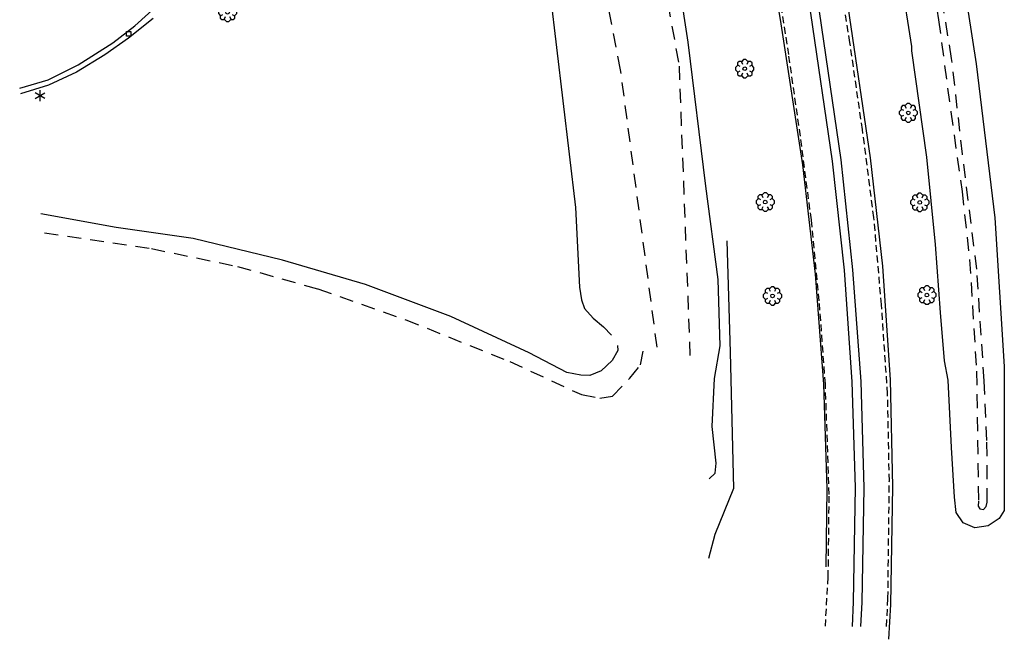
# Model space of a CAD drawing. Extents: x 99796 to 103543, y 406299 to 407646.
# Tile 64 of 85: x 102232 to 102339, y 406299 to 406366. Entities that reach past the tile are written whole.
import ezdxf

# ---------------------------------------------------------------- set-up
doc = ezdxf.new("R2010")
doc.units = 0
doc.linetypes.add('Mi-knt-strp', pattern=[1.15, 0.75, -0.4])
doc.linetypes.add('Slootbodem', pattern=[2.5, 1.5, -1])
for name, color, linetype in [('1101', 252, 'CONTINUOUS'), ('1106', 252, 'CONTINUOUS'), ('1110', 252, 'CONTINUOUS'), ('1202', 252, 'CONTINUOUS'), ('1207', 252, 'Mi-knt-strp'), ('1404', 252, 'CONTINUOUS'), ('1406', 252, 'Slootbodem'), ('2011', 252, 'Raster'), ('2701', 252, 'CONTINUOUS'), ('2901', 252, 'CONTINUOUS'), ('3605', 252, 'CONTINUOUS')]:
    doc.layers.add(name, color=color, linetype=linetype)
doc.linetypes.add('Raster', pattern='A,4,-1,[1,dgnlstyle.shx,S=0.004,R=0,X=0,Y=0],-1', length=6)

# ---------------------------------------------------------------- blocks, each defined once
blk = doc.blocks.new('LICHTMAST', base_point=(106423.199838, 404577.892233))
at = {"layer": '2701'}
for points in [[(106423.199838, 404577.292233, 0), (106423.199838, 404578.492233, 0)], [(106422.680222, 404577.592233, 0), (106423.719453, 404578.192234, 0)], [(106423.719453, 404577.592234, 0), (106422.680222, 404578.192233, 0)]]:
    blk.add_polyline3d(points, dxfattribs=at)
blk = doc.blocks.new('STRAATKOLK', base_point=(97500.879966, 403507.602474))
at = {"layer": '3605'}
blk.add_polyline3d([(97500.629966, 403507.352474, 0), (97500.629966, 403507.852474, 0), (97501.129966, 403507.852474, 0), (97501.129966, 403507.352474, 0)], close=True, dxfattribs=at)
blk = doc.blocks.new('BOOM', base_point=(97503.821083, 403507.602474))
at = {"layer": '2901'}
for points in [[(97504.071083, 403508.102474, 0), (97504.196083, 403508.352474, 0), (97503.946083, 403508.602474, 0), (97503.696083, 403508.602474, 0), (97503.446083, 403508.352474, 0), (97503.571083, 403508.102474, 0)], [(97503.321083, 403507.852474, 0), (97503.071083, 403507.977474, 0), (97502.821083, 403507.727474, 0), (97502.821083, 403507.477474, 0), (97503.071083, 403507.227474, 0), (97503.321083, 403507.352474, 0)], [(97503.491578, 403508.39797, 0), (97503.202364, 403508.39797, 0), (97503.025588, 403508.221193, 0), (97503.025588, 403507.931979, 0)], [(97504.616578, 403507.931979, 0), (97504.616578, 403508.221193, 0), (97504.439801, 403508.39797, 0), (97504.150588, 403508.39797, 0)], [(97504.321083, 403507.352474, 0), (97504.571083, 403507.227474, 0), (97504.821083, 403507.477474, 0), (97504.821083, 403507.727474, 0), (97504.571083, 403507.977474, 0), (97504.321083, 403507.852474, 0)], [(97503.025588, 403507.27297, 0), (97503.025588, 403506.983756, 0), (97503.202364, 403506.806979, 0), (97503.491578, 403506.806979, 0)], [(97503.571083, 403507.102474, 0), (97503.446083, 403506.852474, 0), (97503.696083, 403506.602474, 0), (97503.946083, 403506.602474, 0), (97504.196083, 403506.852474, 0), (97504.071083, 403507.102474, 0)], [(97504.150588, 403506.806979, 0), (97504.439801, 403506.806979, 0), (97504.616578, 403506.983756, 0), (97504.616578, 403507.27297, 0)]]:
    blk.add_polyline3d(points, dxfattribs=at)
blk.add_circle((97503.821083, 403507.602474), 0.2, dxfattribs=at)
blk.add_circle((97503.821083, 403507.602474), 0.2, dxfattribs=at)

msp = doc.modelspace()

# ---------------------------------------------------------------- linework, layer by layer
at = {"layer": '1101'}
for points in [[(102326.759189, 406298.625327, 0.56922), (102326.969, 406302.417, 0.59), (102327.18, 406315.261, 0.618), (102326.959, 406326.825, 0.65), (102326.093, 406339.213, 0.673), (102324.758, 406350.969, 0.662), (102322.346, 406367.437, 0.581), (102319.226, 406386.238, 0.481), (102316.911754, 406398.702541, 0.493145)], [(102309.433909, 406397.331594, 0.502931), (102311.6, 406385.57, 0.513), (102314.956, 406366.041, 0.504), (102317.387, 406350.209, 0.502), (102318.748, 406338.345, 0.487), (102319.658, 406326.385, 0.453), (102320.032, 406315.028, 0.443), (102319.92921, 406306.51699, 0.425278)]]:
    msp.add_polyline3d(points, dxfattribs=at)
at = {"layer": '1106'}
msp.add_polyline3d([(102232.317703, 406358.546445, 0.106522), (102235.409361, 406359.47067, 0.15457), (102238.684233, 406361.111238, 0.15145), (102242.431401, 406363.475022, 0.089674), (102244.82138, 406365.341914, 0.109018), (102248.938899, 406369.083506, 0.108394)], dxfattribs=at)
at = {"layer": '1110'}
msp.add_polyline3d([(102246.819686, 406366.13338, 0.109642), (102244.130838, 406364.010711, 0.113386), (102241.587008, 406362.17419, 0.111514), (102238.494415, 406360.298445, 0.114634), (102235.45461, 406358.882206, 0.161434), (102232.41979, 406357.934464, 0.137722)], dxfattribs=at)
at = {"layer": '1202'}
for points in [[(102289.727, 406522.97, 0.584), (102294.618429, 406496.282093, 0.596283), (102294.904, 406494.724, 0.597), (102299.914, 406467.537, 0.585), (102304.918, 406439.954, 0.58), (102309.813, 406413.38, 0.575), (102312.639314, 406397.919255, 0.571094), (102314.878, 406385.673, 0.568), (102318.258, 406366.702, 0.597), (102320.602, 406350.616, 0.621), (102321.891, 406338.765, 0.598), (102322.734, 406326.633, 0.564), (102323.09, 406315.138, 0.539), (102322.891, 406302.699, 0.511), (102322.758016, 406300.029089, 0.497051)], [(102290.683, 406523.088, 0.594), (102295.573935, 406496.45727, 0.608155), (102295.866, 406494.867, 0.609), (102300.869, 406467.428, 0.598), (102305.858, 406440.092, 0.583), (102310.758, 406413.578, 0.58), (102313.583655, 406398.092385, 0.576654), (102315.825, 406385.809, 0.574), (102319.195, 406366.883, 0.606), (102321.553, 406350.779, 0.648), (102322.825, 406338.801, 0.628), (102323.703, 406326.664, 0.584), (102324.033, 406315.086, 0.555), (102323.826, 406302.675, 0.539), (102323.693751, 406300.026101, 0.526097)]]:
    msp.add_polyline3d(points, dxfattribs=at)
at = {"layer": '1207'}
for points in [[(102326.507547, 406300.017117, 0.570992), (102326.661, 406303.09, 0.585), (102326.815, 406315.854, 0.599), (102326.623, 406325.332, 0.629), (102325.964, 406335.021, 0.639), (102325.136, 406344.491, 0.65), (102323.893, 406354.052, 0.647), (102322.532, 406363.528, 0.607), (102320.97, 406373.002, 0.538), (102317.606, 406391.907, 0.487), (102316.371431, 406398.603481, 0.486694), (102313.572, 406413.788, 0.486), (102310.165, 406432.568, 0.5), (102306.135, 406454.646, 0.495), (102302.643, 406473.451, 0.501), (102298.614, 406495.302, 0.508), (102298.313342, 406496.959498, 0.507471), (102295.202, 406514.112, 0.502)], [(102319.86592, 406300.038323, 0.414922), (102320.172, 406305.409, 0.435), (102320.284, 406314.367, 0.451), (102319.864, 406326.382, 0.452), (102319.202, 406335.438, 0.485), (102318.34, 406344.24, 0.497), (102317.146, 406353.342, 0.513), (102315.888, 406362.211, 0.497), (102314.47, 406371.15, 0.5), (102310.702, 406391.849, 0.485), (102309.685871, 406397.377788, 0.484199), (102306.895, 406412.563, 0.482), (102303.116, 406433.274, 0.489), (102299.303, 406454.008, 0.499), (102296.086, 406471.756, 0.501), (102292.283, 406492.449, 0.485), (102291.674885, 406495.74244, 0.487389), (102288.464, 406513.132, 0.5)]]:
    msp.add_polyline3d(points, dxfattribs=at)
at = {"layer": '1404'}
for points in [[(102333.193, 406326.8, 0.294), (102332.814, 406328.911, 0.372), (102332.384, 406334.169, 0.361), (102331.826, 406341.57, 0.371), (102330.905, 406351.062, 0.296), (102329.252, 406362.611, 0.231), (102329.243, 406363.077, 0.156), (102325.88, 406384.422, 0.205), (102322.5, 406403.847, 0.069), (102319.237, 406421.388, 0.127), (102315.341, 406442.905, 0.111), (102311.72, 406465.289, -0.078), (102307.389, 406487.879, 0.043), (102302.976, 406510.219, 0.195), (102298.849, 406532.379, 0.176), (102295.013, 406551.123, 0.148), (102291.756, 406569.444, 0.176), (102289.313461, 406583.584386, 0.096844), (102288.796599, 406586.576613, 0.080093)], [(102305.965, 406516.042, 0.014), (102308.793, 406499.593, -0.132), (102311.955, 406482.27, -0.197), (102315.57, 406462.495, -0.211), (102319.588, 406446.257, -0.174), (102324.326, 406429.268, -0.215), (102327.199, 406412.295, -0.246), (102330.443, 406395.332, -0.219), (102333.552, 406378.57, -0.12), (102336.258, 406361.207, -0.128), (102338.288, 406344.452, -0.278), (102339.304, 406328.28, -0.468), (102339.308, 406312.631, -0.597), (102338.767, 406311.773, -0.511), (102337.57, 406310.951, -0.342), (102336.12, 406310.759, -0.137), (102334.845, 406311.294, 0.024), (102334.084, 406312.413, 0.042), (102333.907, 406314.089, 0.053), (102333.554, 406319.474, 0.271), (102333.193, 406326.8, 0.294)], [(102263.941125, 406508.838817, 0.028678), (102265.552198, 406498.293866, 0.033046), (102268.073146, 406486.94695, -0.04121), (102270.469019, 406475.738947, 0.062894), (102272.459257, 406465.832464, -0.007722), (102274.036682, 406457.134406, 0.041054), (102275.201085, 406450.343185, 0.02067), (102276.313067, 406443.347561, 0.009022), (102277.501395, 406435.704754, 0.051246), (102278.981771, 406426.305223, 0.114582), (102280.869001, 406417.249725, 0.069446), (102282.867701, 406406.982916, 0.048334), (102284.6921, 406397.525503, 0.054886), (102286.669297, 406388.508778, -0.012818), (102288.049711, 406380.077504, -0.054314), (102289.972995, 406368.808927, -0.044122), (102292.695593, 406345.579075, -0.05941), (102293.154492, 406336.925992, -0.314938), (102293.380921, 406335.558664, -0.378274), (102293.707939, 406334.584622, -0.424866), (102294.650034, 406333.558019, -0.45981), (102295.747608, 406332.606879, -0.50713), (102296.612142, 406331.68144, -0.675298)], [(102307.255376, 406316.070383, 0.187382), (102307.903743, 406316.707454, -0.022282), (102307.988294, 406317.775262, -0.028106), (102307.568554, 406321.75262, 0.011206), (102307.815481, 406326.985789, 0.02431), (102308.430388, 406330.536783, 0.132054), (102308.202861, 406337.744385, 0.121134), (102306.891055, 406347.884591, 0.145886), (102304.966625, 406363.559621, 0.256542), (102303.229525, 406374.943709, 0.250718), (102300.781219, 406388.91368, 0.183742), (102298.093664, 406403.111399, 0.190294), (102295.780628, 406415.653559, 0.119678), (102293.423145, 406429.274193, 0.13351), (102290.68619, 406442.918902, 0.134966), (102288.154941, 406457.470222, 0.134238), (102284.870672, 406473.385712, -0.04121), (102283.800894, 406481.317116, 0.006838), (102282.075555, 406490.722225, 0.070174), (102279.841529, 406504.256428, 0.077454)], [(102297.284473, 406330.558645, -0.713882), (102297.323369, 406330.014455, -0.723346), (102296.69234, 406328.939761, -0.72917), (102295.50226, 406327.809022, -0.720434), (102294.285146, 406327.322096, -0.654914), (102293.309258, 406327.354016, -0.574834), (102291.760127, 406327.645474, -0.505674), (102287.666014, 406329.782035, -0.253786), (102279.163406, 406333.727025, -0.127842), (102269.905125, 406337.21582, -0.087074), (102260.879193, 406339.866661, -0.148226), (102251.156803, 406342.196169, -0.227578), (102242.784654, 406343.415634, -0.217386), (102234.61828, 406344.907205, -0.221754)]]:
    msp.add_polyline3d(points, dxfattribs=at)
at = {"layer": '1406'}
for points in [[(102244.758197, 406685.430436, -1.3483), (102246.043218, 406678.773776, -1.4284), (102246.514356, 406673.593913, -1.6305), (102251.977258, 406645.191504, -1.4258), (102260.124515, 406601.024817, -1.5374), (102264.300906, 406577.141962, -1.5108), (102270.048795, 406545.601635, -1.3572), (102275.710694, 406515.638045, -1.4206), (102280.329557, 406489.494394, -1.4849), (102285.569241, 406461.98075, -1.4173), (102290.686923, 406433.088012, -1.3597), (102295.521191, 406406.598888, -1.4611), (102299.684616, 406385.006144, -1.4343), (102303.964402, 406360.966859, -1.3787), (102305.163973, 406329.151126, -1.5391)], [(102301.569914, 406330.406817, -0.7701), (102297.607159, 406360.559181, -1.4467), (102291.800893, 406390.693546, -1.2943), (102285.351963, 406425.271174, -1.2908), (102278.570909, 406462.356216, -1.2543), (102270.178667, 406508.166339, -1.2767), (102263.833251, 406545.042687, -1.2872), (102249.269838, 406623.011594, -1.2462), (102239.781187, 406672.481325, -1.3075), (102233.315235, 406682.169396, -1.2854)], [(102330.868905, 406374.56792, -1.674244), (102332.158808, 406365.986132, -1.70794), (102333.494816, 406355.969293, -1.724788), (102334.710826, 406347.320948, -1.728298), (102335.539241, 406339.913071, -1.74655), (102336.282848, 406327.773157, -1.751464), (102336.509916, 406313.659859, -1.716364), (102336.457026, 406313.097618, -1.71145), (102336.633428, 406312.79997, -1.71145), (102337.055661, 406312.752585, -1.71145), (102337.342277, 406313.083328, -1.71145), (102337.463522, 406313.557378, -1.71496), (102337.422749, 406320.252582, -1.713556), (102337.122447, 406326.724202, -1.822288), (102336.315633, 406338.886786, -1.801176), (102334.762446, 406351.398513, -1.814644), (102333.587204, 406361.796437, -1.784458), (102331.816042, 406372.609642, -1.805518)], [(102235.026665, 406342.824488, -2.028468), (102246.637487, 406341.107407, -2.026856), (102256.00161, 406339.176309, -2.026856), (102264.730363, 406336.722641, -2.026856), (102274.263758, 406333.3752, -2.026856), (102285.559541, 406328.839275, -2.026856), (102293.369741, 406325.232413, -2.026856), (102295.373444, 406324.85911, -2.026856), (102296.74804, 406325.064227, -2.026856), (102298.605857, 406327.033507, -2.026856), (102299.78547, 406328.471457, -2.026856), (102300.061781, 406329.959731, -0.784955)]]:
    msp.add_polyline3d(points, dxfattribs=at)
at = {"layer": '2011'}
msp.add_polyline3d([(102309.141878, 406341.970159, 0.141284), (102309.523029, 406329.861219, 0.095264), (102309.892426, 406315.037386, 0.135044), (102307.855617, 406310.013889, 0.106184), (102307.161208, 406307.430498, 0.104624)], dxfattribs=at)

# ---------------------------------------------------------------- block references
at = {"layer": '2701'}
msp.add_blockref('LICHTMAST', (102234.535385, 406357.732833, 0.132652), dxfattribs=at)
at = {"layer": '2901'}
for p in [(102254.905926, 406366.80421, 0.137956), (102311.108817, 406360.677276, 0.547404), (102328.879, 406355.874, 0.335), (102313.333937, 406346.168537, 0.522652), (102330.127, 406346.137, 0.375), (102314.12291, 406335.966507, 0.51116), (102330.899, 406336.055, 0.393)]:
    msp.add_blockref('BOOM', p, dxfattribs=at)
at = {"layer": '3605'}
msp.add_blockref('STRAATKOLK', (102244.15795, 406364.465108, 0.080418), dxfattribs=at)

doc.saveas('drawing.dxf')
